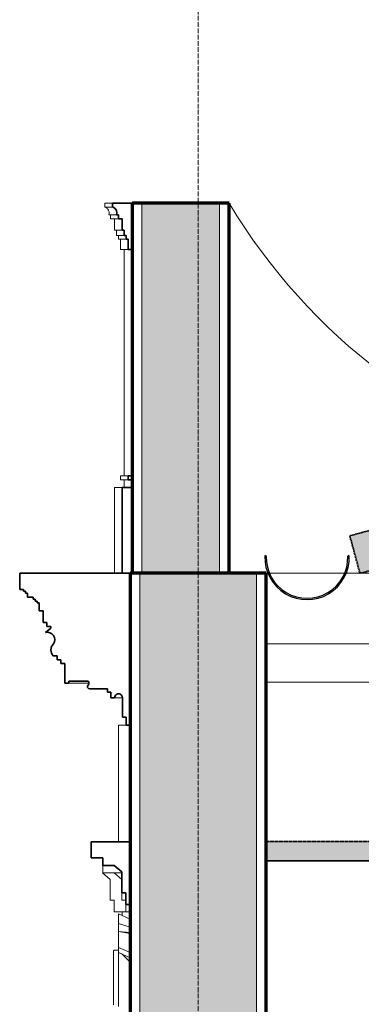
# Model space of a CAD drawing. Header units: millimetres. Extents: x -32613 to 52917, y -2150 to 8528.
# Tile 17 of 256: x 13202 to 14080, y 4221 to 6751. Entities that reach past the tile are written whole.
import ezdxf

# ---------------------------------------------------------------- set-up
doc = ezdxf.new("R2010")
doc.units = ezdxf.units.MM
doc.linetypes.add('_Tracejado médio', pattern=[4, 3, -1])
doc.linetypes.add('_Traço - ponto', pattern=[16, 12, -2, 0, -2])
for name, color, linetype, lineweight in [('A-CLNG', 13, 'Continuous', 25), ('A-CLNG-PATT', 13, 'Continuous', 25), ('A-GENM', 13, 'Continuous', 18), ('A-ROOF', 132, 'Continuous', 25), ('A-ROOF-MCUT', 132, 'Continuous', 70), ('A-ROOF-PATT', 132, 'Continuous', 25), ('A-WALL', 113, 'Continuous', 25), ('A-WALL-PATT', 111, 'Continuous', 70), ('S-GRID', 1, 'Continuous', 9)]:
    doc.layers.add(name, color=color, linetype=linetype, lineweight=lineweight)

# ---------------------------------------------------------------- blocks, each defined once
blk = doc.blocks.new('Generic Models 19 - Generic Models 19-3087287-CORTE B - MANTER _ DEMOLIR')
at = {"layer": 'A-GENM'}
for p, q in [((-3413.8, 6279.4), (-3393.8, 6279.4)), ((-3413.8, 6279.4), (-3413.8, 6269.4)), ((-3413.8, 6269.4), (-3393.8, 6269.4)), ((-3403.8, 6249.4), (-3383.8, 6249.4)), ((-3398.8, 6249.4), (-3398.8, 6239.4)), ((-3398.8, 6239.4), (-3378.8, 6239.4)), ((-3388.8, 6239.4), (-3388.8, 6210)), ((-3388.8, 6210), (-3368.8, 6210)), ((-3383.8, 6210), (-3383.8, 6196.5)), ((-3383.8, 6196.5), (-3363.8, 6196.5)), ((-3378.8, 6196.5), (-3378.8, 6186.9)), ((-3378.8, 6186.9), (-3358.8, 6186.9)), ((-3373.8, 6186.9), (-3373.8, 6160.6)), ((-3373.8, 6160.6), (-3353.8, 6160.6)), ((-3363.8, 5579.1), (-3363.8, 6160.6)), ((-3353.8, 5579.1), (-3373.8, 5579.1)), ((-3373.8, 5569.1), (-3373.8, 5579.1)), ((-3373.8, 5569.1), (-3353.8, 5569.1)), ((-3363.8, 5549.1), (-3363.8, 5569.1)), ((-3368.8, 5549.1), (-3388.8, 5549.1)), ((-3388.8, 5329.1), (-3388.8, 5549.1)), ((-3388.8, 5329.1), (-3368.8, 5329.1)), ((-3363.8, 5328.7), (-3363.8, 5329.1))]:
    blk.add_line(p, q, dxfattribs=at)
at = {"layer": 'A-GENM', "lineweight": 35}
for p, q in [((-3343.8, 6279.4), (-3393.8, 6279.4)), ((-3393.8, 6279.4), (-3393.8, 6269.4)), ((-3343.8, 6160.6), (-3343.8, 6279.4)), ((-3393.8, 6269.4), (-3392, 6269.4)), ((-3383.8, 6249.4), (-3378.8, 6249.4)), ((-3378.8, 6249.4), (-3378.8, 6239.4)), ((-3378.8, 6239.4), (-3368.8, 6239.4)), ((-3368.8, 6239.4), (-3368.8, 6210)), ((-3368.8, 6210), (-3363.8, 6210)), ((-3363.8, 6210), (-3363.8, 6196.5)), ((-3363.8, 6196.5), (-3358.8, 6196.5)), ((-3358.8, 6196.5), (-3358.8, 6186.9)), ((-3358.8, 6186.9), (-3353.8, 6186.9)), ((-3353.8, 6186.9), (-3353.8, 6160.6)), ((-3353.8, 6160.6), (-3343.8, 6160.6)), ((-3343.8, 5579.1), (-3353.8, 5579.1)), ((-3353.8, 5579.1), (-3353.8, 5569.1)), ((-3353.8, 5569.1), (-3343.8, 5569.1)), ((-3343.8, 5569.1), (-3343.8, 5579.1)), ((-3343.8, 5549.1), (-3368.8, 5549.1)), ((-3368.8, 5549.1), (-3368.8, 5329.1)), ((-3343.8, 5329.1), (-3343.8, 5549.1)), ((-3368.8, 5329.1), (-3343.8, 5329.1))]:
    blk.add_line(p, q, dxfattribs=at)
blk.add_arc((-3399.3, 6254.7), 16.4, 341.0739, 63.7552, dxfattribs=at)
at = {"layer": 'A-GENM'}
blk.add_arc((-1790.4, 7058.3), 1518.4, 215.2308, 215.8267, dxfattribs=at)
blk.add_open_spline([(-3412, 6269.4), (-3410.8, 6268.8), (-3408.6, 6267.3), (-3406.4, 6264.9), (-3404.9, 6262.7), (-3403.8, 6260.3), (-3402.5, 6255.9), (-3402.9, 6251.8), (-3403.8, 6249.4)], degree=3, knots=[0, 0, 0, 0, 0.166667, 0.333333, 0.416667, 0.5, 0.666667, 1, 1, 1, 1], dxfattribs=at)
blk = doc.blocks.new('Generic Models 17 - Generic Models 17-3093004-CORTE B - MANTER _ DEMOLIR')
at = {"layer": 'A-GENM'}
for p, q in [((-3378.9, 4638.7), (-3378.9, 4938.7)), ((-3358.6, 4938.7), (-3378.9, 4938.7)), ((-3389.8, 4558.7), (-3419.8, 4558.7)), ((-3419.8, 4558.7), (-3400, 4542)), ((-3419, 4558.7), (-3419, 4578)), ((-3419, 4558.7), (-3370, 4558.7)), ((-3370, 4542), (-3389.8, 4558.7)), ((-3400, 4542), (-3400, 4488.5)), ((-3370, 4488.5), (-3370, 4507.7)), ((-3400, 4488.5), (-3389.6, 4488.5)), ((-3389.6, 4488.5), (-3389.6, 4458.5)), ((-3359.6, 4488.5), (-3370, 4488.5)), ((-3389.6, 4458.5), (-3359.6, 4458.5)), ((-3348.9, 4439.7), (-3378.9, 4453.9)), ((-3378.9, 4429.1), (-3378.9, 4453.9)), ((-3368.9, 4449.2), (-3368.9, 4458.5)), ((-3368.9, 4458.5), (-3348.9, 4458.5)), ((-3359.6, 4458.5), (-3359.6, 4477.7)), ((-3348.9, 4419.7), (-3378.9, 4429.1)), ((-3378.9, 4408.5), (-3378.9, 4429.1)), ((-3378.9, 4367.3), (-3378.9, 4408.5)), ((-3348.9, 4405.4), (-3378.9, 4408.5)), ((-3348.9, 4403.5), (-3378.9, 4408.5)), ((-3391.4, 4357.9), (-3391.4, 4357.8)), ((-3391.4, 4357.8), (-3391.4, 4357.9)), ((-3378.9, 4360.4), (-3388.9, 4360.4)), ((-3378.9, 4367.3), (-3348.9, 4354.7)), ((-3378.9, 4354.6), (-3378.9, 4367.3)), ((-3378.9, 4216.2), (-3378.9, 4355.1)), ((-3378.9, 4354.6), (-3370, 4351.2)), ((-3378.9, 4354.5), (-3348.9, 4340.8)), ((-3348.9, 4329.6), (-3371.1, 4351.6)), ((-3391.4, 4303.3), (-3391.4, 4303.7)), ((-3391.4, 4303.7), (-3391.4, 4303.4)), ((-3391.4, 4291), (-3391.4, 4290.7)), ((-3391.4, 4288.8), (-3391.4, 4288.5)), ((-3391.4, 4285.8), (-3391.4, 4285.7)), ((-3391.4, 4283.1), (-3391.4, 4282.9)), ((-3391.4, 4282.6), (-3391.4, 4282.9)), ((-3391.4, 4280.3), (-3391.4, 4280.2)), ((-3391.4, 4256.7), (-3391.4, 4256.8)), ((-3391.4, 4256.6), (-3391.4, 4256.6)), ((-3391.4, 4234.4), (-3391.4, 4233.4)), ((-3391.4, 4233.7), (-3391.4, 4234.4)), ((-3391.4, 4234), (-3391.4, 4233.4)), ((-3378.9, 4221.7), (-3378.9, 4215.5))]:
    blk.add_line(p, q, dxfattribs=at)
at = {"layer": 'A-GENM', "flags": 128}
for points in [[(-3391.4, 4357.9), (-3391.4, 4358), (-3391.4, 4358.1), (-3391.4, 4358.2), (-3391.4, 4358.3), (-3391.3, 4358.4), (-3391.3, 4358.4), (-3391.3, 4358.5), (-3391.3, 4358.6), (-3391.2, 4358.7), (-3391.2, 4358.8), (-3391.1, 4358.9), (-3391.1, 4359), (-3391.1, 4359.1), (-3391, 4359.2), (-3390.9, 4359.3), (-3390.9, 4359.3), (-3390.8, 4359.4), (-3390.8, 4359.5), (-3390.7, 4359.6), (-3390.6, 4359.6), (-3390.6, 4359.7), (-3390.5, 4359.8), (-3390.4, 4359.8), (-3390.3, 4359.9), (-3390.2, 4360), (-3390.2, 4360), (-3390.1, 4360.1), (-3390, 4360.1), (-3389.9, 4360.1), (-3389.8, 4360.2), (-3389.7, 4360.2), (-3389.6, 4360.2), (-3389.5, 4360.3), (-3389.4, 4360.3), (-3389.3, 4360.3), (-3389.2, 4360.3), (-3389.1, 4360.3), (-3389, 4360.4), (-3388.9, 4360.4), (-3388.9, 4360.4)], [(-3391.4, 4357.9), (-3391.4, 4358), (-3391.4, 4358.1), (-3391.4, 4358.2), (-3391.4, 4358.3), (-3391.3, 4358.4), (-3391.3, 4358.4), (-3391.3, 4358.5), (-3391.3, 4358.6), (-3391.2, 4358.7), (-3391.2, 4358.8), (-3391.1, 4358.9), (-3391.1, 4359), (-3391.1, 4359.1), (-3391, 4359.2), (-3390.9, 4359.3), (-3390.9, 4359.3), (-3390.8, 4359.4)], [(-3391.4, 4337), (-3391.4, 4338.6), (-3391.4, 4340.5), (-3391.4, 4342.3), (-3391.4, 4344), (-3391.4, 4345.6), (-3391.4, 4347.2), (-3391.4, 4348.6), (-3391.4, 4350), (-3391.4, 4351.2), (-3391.4, 4352.4), (-3391.4, 4353.4), (-3391.4, 4354.3), (-3391.4, 4355.2), (-3391.4, 4355.9), (-3391.4, 4356.5), (-3391.4, 4357), (-3391.4, 4357.4), (-3391.4, 4357.6), (-3391.4, 4357.8), (-3391.4, 4357.9)], [(-3391.4, 4357.9), (-3391.4, 4357.8), (-3391.4, 4357.6), (-3391.4, 4357.3), (-3391.4, 4357), (-3391.4, 4356.4), (-3391.4, 4355.8), (-3391.4, 4355.1), (-3391.4, 4354.3), (-3391.4, 4353.3), (-3391.4, 4352.3), (-3391.4, 4351.1), (-3391.4, 4349.9), (-3391.4, 4348.5), (-3391.4, 4347), (-3391.4, 4345.5), (-3391.4, 4343.9), (-3391.4, 4342.1), (-3391.4, 4340.3), (-3391.4, 4338.4), (-3391.4, 4336.4), (-3391.4, 4334.3), (-3391.4, 4332.2), (-3391.4, 4330), (-3391.4, 4327.7), (-3391.4, 4325.3), (-3391.4, 4322.9), (-3391.4, 4320.7)], [(-3391.4, 4357.8), (-3391.4, 4357.7), (-3391.4, 4357.4), (-3391.4, 4357.1), (-3391.4, 4356.6), (-3391.4, 4356), (-3391.4, 4355.3), (-3391.4, 4354.5), (-3391.4, 4353.6), (-3391.4, 4352.6), (-3391.4, 4351.4), (-3391.4, 4350.2), (-3391.4, 4348.9), (-3391.4, 4347.5), (-3391.4, 4345.9), (-3391.4, 4344.3), (-3391.4, 4342.6), (-3391.4, 4340.8), (-3391.4, 4338.9), (-3391.4, 4337.7)], [(-3391.4, 4337.7), (-3391.4, 4339.7), (-3391.4, 4341.5), (-3391.4, 4343.3), (-3391.4, 4344.9), (-3391.4, 4346.5), (-3391.4, 4348), (-3391.4, 4349.4), (-3391.4, 4350.7), (-3391.4, 4351.9), (-3391.4, 4353), (-3391.4, 4354), (-3391.4, 4354.8), (-3391.4, 4355.6), (-3391.4, 4356.2), (-3391.4, 4356.8), (-3391.4, 4357.2), (-3391.4, 4357.5), (-3391.4, 4357.8), (-3391.4, 4357.8)], [(-3390.6, 4359.6), (-3390.6, 4359.7), (-3390.5, 4359.8), (-3390.4, 4359.8), (-3390.3, 4359.9), (-3390.2, 4360), (-3390.2, 4360), (-3390.1, 4360.1), (-3390, 4360.1), (-3389.9, 4360.1), (-3389.8, 4360.2), (-3389.7, 4360.2), (-3389.6, 4360.2), (-3389.5, 4360.3), (-3389.4, 4360.3), (-3389.3, 4360.3), (-3389.2, 4360.3), (-3389.1, 4360.3), (-3389, 4360.4), (-3388.9, 4360.4), (-3388.9, 4360.4)], [(-3391.4, 4337.7), (-3391.4, 4335.8), (-3391.4, 4333.8), (-3391.4, 4331.8), (-3391.4, 4329.7), (-3391.4, 4327.5), (-3391.4, 4325.3), (-3391.4, 4323), (-3391.4, 4320.7), (-3391.4, 4318.3), (-3391.4, 4315.8), (-3391.4, 4313.4), (-3391.4, 4310.9), (-3391.4, 4308.3), (-3391.4, 4305.7), (-3391.4, 4304)], [(-3391.4, 4304.5), (-3391.4, 4307.1), (-3391.4, 4309.6), (-3391.4, 4312.1), (-3391.4, 4314.6), (-3391.4, 4317.1), (-3391.4, 4319.5), (-3391.4, 4321.9), (-3391.4, 4324.2), (-3391.4, 4326.4), (-3391.4, 4328.6), (-3391.4, 4330.8), (-3391.4, 4332.8), (-3391.4, 4334.9), (-3391.4, 4336.8), (-3391.4, 4337.7)], [(-3391.4, 4328.8), (-3391.4, 4330.2), (-3391.4, 4332.4), (-3391.4, 4334.5), (-3391.4, 4336.6)], [(-3391.4, 4331.7), (-3391.4, 4331.8), (-3391.4, 4331.9), (-3391.4, 4332), (-3391.4, 4332.1), (-3391.3, 4332.2), (-3391.3, 4332.3), (-3391.3, 4332.4), (-3391.3, 4332.5), (-3391.2, 4332.6), (-3391.2, 4332.7)], [(-3391.4, 4329.6), (-3391.4, 4330.1), (-3391.4, 4330.6), (-3391.4, 4330.9), (-3391.4, 4331.2), (-3391.4, 4331.4), (-3391.4, 4331.6), (-3391.4, 4331.7), (-3391.4, 4331.7)], [(-3391.4, 4331.7), (-3391.4, 4331.6), (-3391.4, 4331.5), (-3391.4, 4331.4), (-3391.4, 4331.1), (-3391.4, 4330.8), (-3391.4, 4330.4), (-3391.4, 4329.9), (-3391.4, 4329.4), (-3391.4, 4328.8), (-3391.4, 4328.1), (-3391.4, 4327.3), (-3391.4, 4326.5), (-3391.4, 4325.7), (-3391.4, 4324.7), (-3391.4, 4323.7), (-3391.4, 4322.7), (-3391.4, 4321.6), (-3391.4, 4320.4), (-3391.4, 4319.2), (-3391.4, 4317.9), (-3391.4, 4316.5), (-3391.4, 4315.2), (-3391.4, 4313.7), (-3391.4, 4312.3), (-3391.4, 4310.8), (-3391.4, 4309.2), (-3391.4, 4307.6), (-3391.4, 4306), (-3391.4, 4304.3), (-3391.4, 4302.6), (-3391.4, 4300.9), (-3391.4, 4299.2), (-3391.4, 4297.5), (-3391.4, 4295.7), (-3391.4, 4293.9), (-3391.4, 4292.1), (-3391.4, 4290.3), (-3391.4, 4289.7)], [(-3391.4, 4304.3), (-3391.4, 4305.9), (-3391.4, 4307.4), (-3391.4, 4308.8), (-3391.4, 4310.3), (-3391.4, 4311.7), (-3391.4, 4313.1), (-3391.4, 4314.4), (-3391.4, 4315.8), (-3391.4, 4317), (-3391.4, 4318.3), (-3391.4, 4319.4), (-3391.4, 4320.6), (-3391.4, 4321.7), (-3391.4, 4322.7), (-3391.4, 4323.7), (-3391.4, 4324.6), (-3391.4, 4325.5), (-3391.4, 4326.3), (-3391.4, 4327.1), (-3391.4, 4327.8), (-3391.4, 4328.4), (-3391.4, 4329), (-3391.4, 4329.6), (-3391.4, 4329.6)], [(-3391.4, 4320.7), (-3391.4, 4317.7), (-3391.4, 4314.6), (-3391.4, 4311.5), (-3391.4, 4308.4), (-3391.4, 4305.2), (-3391.4, 4301.9), (-3391.4, 4298.7), (-3391.4, 4295.4), (-3391.4, 4292.1), (-3391.4, 4288.7), (-3391.4, 4285.4), (-3391.4, 4282), (-3391.4, 4278.6), (-3391.4, 4275.3), (-3391.4, 4271.9), (-3391.4, 4268.6), (-3391.4, 4265.3), (-3391.4, 4262), (-3391.4, 4258.7), (-3391.4, 4255.5), (-3391.4, 4252.3), (-3391.4, 4249.2), (-3391.4, 4246.1), (-3391.4, 4243.1), (-3391.4, 4240.1), (-3391.4, 4237.2), (-3391.4, 4234.3), (-3391.4, 4233.4)], [(-3391.4, 4304.1), (-3391.4, 4307.3), (-3391.4, 4310.5), (-3391.4, 4313.6), (-3391.4, 4316.7), (-3391.4, 4318.8)], [(-3391.4, 4304), (-3391.4, 4305.5), (-3391.4, 4307.1), (-3391.4, 4308.7), (-3391.4, 4310.3), (-3391.4, 4311.8), (-3391.4, 4313.3), (-3391.4, 4314.7), (-3391.4, 4316.1), (-3391.4, 4317.5), (-3391.4, 4318.8)], [(-3391.4, 4318.4), (-3391.4, 4317.2), (-3391.4, 4315.9), (-3391.4, 4314.6), (-3391.4, 4313.2), (-3391.4, 4311.9), (-3391.4, 4310.4), (-3391.4, 4309), (-3391.4, 4307.5), (-3391.4, 4306), (-3391.4, 4304.5)], [(-3391.4, 4305.8), (-3391.4, 4305.9), (-3391.4, 4306), (-3391.4, 4306.1), (-3391.4, 4306.2), (-3391.3, 4306.3), (-3391.3, 4306.3), (-3391.3, 4306.4)], [(-3391.4, 4305.8), (-3391.4, 4305.9), (-3391.4, 4306), (-3391.4, 4306.1), (-3391.4, 4306.2), (-3391.3, 4306.3)], [(-3391.4, 4305.3), (-3391.4, 4305.4), (-3391.4, 4305.5), (-3391.4, 4305.6), (-3391.4, 4305.7), (-3391.4, 4305.7), (-3391.4, 4305.8)], [(-3391.4, 4305.8), (-3391.4, 4305.7), (-3391.4, 4305.7), (-3391.4, 4305.6), (-3391.4, 4305.6), (-3391.4, 4305.4), (-3391.4, 4305.3), (-3391.4, 4305.1), (-3391.4, 4305), (-3391.4, 4304.8), (-3391.4, 4304.5), (-3391.4, 4304.3), (-3391.4, 4304)], [(-3391.4, 4304.2), (-3391.4, 4304.4), (-3391.4, 4304.7), (-3391.4, 4304.9), (-3391.4, 4305.1), (-3391.4, 4305.2), (-3391.4, 4305.4), (-3391.4, 4305.5), (-3391.4, 4305.6), (-3391.4, 4305.7), (-3391.4, 4305.7), (-3391.4, 4305.8), (-3391.4, 4305.8)], [(-3391.4, 4305.8), (-3391.4, 4305.7), (-3391.4, 4305.7), (-3391.4, 4305.6), (-3391.4, 4305.6), (-3391.4, 4305.4), (-3391.4, 4305.3), (-3391.4, 4305.3)], [(-3391.4, 4304.1), (-3391.4, 4304.4), (-3391.4, 4304.7), (-3391.4, 4305), (-3391.4, 4305.3), (-3391.4, 4305.3)], [(-3391.4, 4305.3), (-3391.4, 4305), (-3391.4, 4304.8), (-3391.4, 4304.5), (-3391.4, 4304.1), (-3391.4, 4303.7), (-3391.4, 4303.3), (-3391.4, 4302.9), (-3391.4, 4302.4), (-3391.4, 4301.9), (-3391.4, 4301.4), (-3391.4, 4300.8)], [(-3391.4, 4303.2), (-3391.4, 4303.6), (-3391.4, 4303.9)], [(-3391.4, 4295.6), (-3391.4, 4296.2), (-3391.4, 4296.7), (-3391.4, 4297.3), (-3391.4, 4297.8), (-3391.4, 4298.4)], [(-3391.4, 4298.1), (-3391.4, 4297.5), (-3391.4, 4297), (-3391.4, 4296.4), (-3391.4, 4295.8)], [(-3391.4, 4289.7), (-3391.4, 4287.6), (-3391.4, 4285.5), (-3391.4, 4283.4), (-3391.4, 4281.3), (-3391.4, 4279.2), (-3391.4, 4277.1), (-3391.4, 4275), (-3391.4, 4272.8), (-3391.4, 4270.8), (-3391.4, 4268.7), (-3391.4, 4266.6), (-3391.4, 4264.6), (-3391.4, 4262.6), (-3391.4, 4260.6), (-3391.4, 4258.7), (-3391.4, 4256.8), (-3391.4, 4254.9), (-3391.4, 4253), (-3391.4, 4251.3), (-3391.4, 4249.5), (-3391.4, 4247.8), (-3391.4, 4246.2), (-3391.4, 4244.6), (-3391.4, 4243.1), (-3391.4, 4241.6), (-3391.4, 4240.2), (-3391.4, 4238.9), (-3391.4, 4237.6), (-3391.4, 4236.4), (-3391.4, 4235.3), (-3391.4, 4234.4)], [(-3391.4, 4283.4), (-3391.4, 4283.4), (-3391.4, 4283.5), (-3391.4, 4283.5), (-3391.4, 4283.5), (-3391.4, 4283.6), (-3391.4, 4283.6), (-3391.4, 4283.7), (-3391.4, 4283.8), (-3391.4, 4283.9), (-3391.4, 4284), (-3391.4, 4284.1), (-3391.4, 4284.2), (-3391.4, 4284.4), (-3391.4, 4284.5), (-3391.4, 4284.7), (-3391.4, 4284.8), (-3391.4, 4285), (-3391.4, 4285.2), (-3391.4, 4285.4), (-3391.4, 4285.6), (-3391.4, 4285.8), (-3391.4, 4286), (-3391.4, 4286.2), (-3391.4, 4286.4), (-3391.4, 4286.7), (-3391.4, 4286.9), (-3391.4, 4287.2), (-3391.4, 4287.4), (-3391.4, 4287.7), (-3391.4, 4287.9), (-3391.4, 4288.2), (-3391.4, 4288.4), (-3391.4, 4288.7)], [(-3391.4, 4284.5), (-3391.4, 4284.4), (-3391.4, 4284.2), (-3391.4, 4284.1), (-3391.4, 4284), (-3391.4, 4283.9), (-3391.4, 4283.8), (-3391.4, 4283.7), (-3391.4, 4283.6), (-3391.4, 4283.6), (-3391.4, 4283.5), (-3391.4, 4283.5), (-3391.4, 4283.5), (-3391.4, 4283.4), (-3391.4, 4283.4)], [(-3391.4, 4284.4), (-3391.4, 4284.3), (-3391.4, 4284.1), (-3391.4, 4284), (-3391.4, 4283.9), (-3391.4, 4283.8), (-3391.4, 4283.7), (-3391.4, 4283.7), (-3391.4, 4283.6), (-3391.4, 4283.5), (-3391.4, 4283.5), (-3391.4, 4283.5), (-3391.4, 4283.4), (-3391.4, 4283.4)], [(-3391.4, 4283.4), (-3391.4, 4283.4), (-3391.4, 4283.5), (-3391.4, 4283.5), (-3391.4, 4283.5), (-3391.4, 4283.6), (-3391.4, 4283.6), (-3391.4, 4283.7), (-3391.4, 4283.8), (-3391.4, 4283.9), (-3391.4, 4284), (-3391.4, 4284.1), (-3391.4, 4284.2), (-3391.4, 4284.4)], [(-3391.4, 4283.2), (-3391.4, 4283.3), (-3391.4, 4283.4), (-3391.4, 4283.4)], [(-3391.4, 4283.2), (-3391.4, 4283.3), (-3391.4, 4283.4), (-3391.4, 4283.4)], [(-3391.4, 4271.8), (-3391.4, 4270.8), (-3391.4, 4269.9), (-3391.4, 4269), (-3391.4, 4268.2), (-3391.4, 4267.3), (-3391.4, 4266.5), (-3391.4, 4265.7), (-3391.4, 4264.9), (-3391.4, 4264.2), (-3391.4, 4263.4), (-3391.4, 4262.8), (-3391.4, 4262.1), (-3391.4, 4261.5), (-3391.4, 4260.9), (-3391.4, 4260.4), (-3391.4, 4259.9), (-3391.4, 4259.4), (-3391.4, 4258.9), (-3391.4, 4258.5), (-3391.4, 4258.2), (-3391.4, 4257.9), (-3391.4, 4257.6), (-3391.4, 4257.3), (-3391.4, 4257.2), (-3391.4, 4257), (-3391.4, 4256.9), (-3391.4, 4256.8), (-3391.4, 4256.8), (-3391.4, 4256.8)], [(-3391.4, 4233.4), (-3391.4, 4236.2), (-3391.4, 4239.1), (-3391.4, 4242), (-3391.4, 4245.1), (-3391.4, 4248.1), (-3391.4, 4251.3), (-3391.4, 4254.4), (-3391.4, 4257.6), (-3391.4, 4260.1)], [(-3391.4, 4260.1), (-3391.4, 4259.2), (-3391.4, 4256.9), (-3391.4, 4254.6), (-3391.4, 4252.4), (-3391.4, 4251.3)], [(-3391.4, 4234.4), (-3391.4, 4235.1), (-3391.4, 4236.2), (-3391.4, 4237.4), (-3391.4, 4238.7), (-3391.4, 4240), (-3391.4, 4241.4), (-3391.4, 4242.8), (-3391.4, 4244.3), (-3391.4, 4245.9), (-3391.4, 4247.5), (-3391.4, 4249.2), (-3391.4, 4250.9), (-3391.4, 4252.7), (-3391.4, 4254.5), (-3391.4, 4256.4), (-3391.4, 4258.3), (-3391.4, 4260.1)], [(-3391.4, 4251.3), (-3391.4, 4253.5), (-3391.4, 4255.7), (-3391.4, 4258.1), (-3391.4, 4260.1)], [(-3391.4, 4256.6), (-3391.4, 4256.6), (-3391.4, 4256.7), (-3391.4, 4256.8), (-3391.4, 4257), (-3391.4, 4257.3), (-3391.4, 4257.5), (-3391.4, 4257.8), (-3391.4, 4258.2), (-3391.4, 4258.6)], [(-3391.4, 4256.8), (-3391.4, 4256.8), (-3391.4, 4256.9), (-3391.4, 4257), (-3391.4, 4257.1), (-3391.4, 4257.3)], [(-3391.4, 4257.2), (-3391.4, 4257), (-3391.4, 4256.8), (-3391.4, 4256.7), (-3391.4, 4256.6), (-3391.4, 4256.6)], [(-3391.4, 4256.6), (-3391.4, 4256.6), (-3391.4, 4256.7), (-3391.4, 4256.8)], [(-3391.4, 4256.8), (-3391.4, 4256.7), (-3391.4, 4256.6), (-3391.4, 4256.6)], [(-3391.3, 4256.1), (-3391.3, 4256.1), (-3391.3, 4256.2), (-3391.3, 4256.3), (-3391.4, 4256.4), (-3391.4, 4256.5), (-3391.4, 4256.6), (-3391.4, 4256.7), (-3391.4, 4256.8)], [(-3391.3, 4255.9), (-3391.3, 4256), (-3391.3, 4256.1), (-3391.3, 4256.2), (-3391.4, 4256.3), (-3391.4, 4256.4), (-3391.4, 4256.5), (-3391.4, 4256.6), (-3391.4, 4256.6)], [(-3391.4, 4251.3), (-3391.4, 4249.4), (-3391.4, 4247.6), (-3391.4, 4245.9), (-3391.4, 4244.2), (-3391.4, 4242.6), (-3391.4, 4241.1), (-3391.4, 4239.6), (-3391.4, 4238.2), (-3391.4, 4236.9), (-3391.4, 4235.6), (-3391.4, 4234.4)], [(-3391.4, 4234.8), (-3391.4, 4236), (-3391.4, 4237.2), (-3391.4, 4238.6), (-3391.4, 4240), (-3391.4, 4241.5), (-3391.4, 4243.1), (-3391.4, 4244.7), (-3391.4, 4246.4), (-3391.4, 4248.2), (-3391.4, 4250), (-3391.4, 4251.3)], [(-3391.4, 4233.4), (-3391.4, 4231), (-3391.4, 4228.6), (-3391.4, 4226.3), (-3391.4, 4224.1), (-3391.4, 4222), (-3391.4, 4219.9)], [(-3391.4, 4227.6), (-3391.4, 4227.4), (-3391.4, 4227.2), (-3391.4, 4227.1)], [(-3391.4, 4227.1), (-3391.4, 4227.3), (-3391.4, 4227.5)], [(-3391.2, 4226.1), (-3391.2, 4226.2), (-3391.2, 4226.3), (-3391.3, 4226.4), (-3391.3, 4226.5), (-3391.3, 4226.6), (-3391.3, 4226.7), (-3391.4, 4226.8), (-3391.4, 4226.9), (-3391.4, 4227), (-3391.4, 4227.1)]]:
    blk.add_lwpolyline(points, dxfattribs=at)
at = {"layer": 'A-GENM'}
blk.add_open_spline([(-3391.3, 4256.3), (-3391.4, 4256.6), (-3391.4, 4256.9), (-3391.3, 4257.2)], degree=3, dxfattribs=at)
blk = doc.blocks.new('tesoura - tesoura-4026580-CORTE B - MANTER _ DEMOLIR')
at = {"layer": 'A-GENM'}
blk.add_line((-2640.8, 5147.8), (-2998.9, 5147.8), dxfattribs=at)
blk = doc.blocks.new('ORNAMENTO SUPERIOR - ORNAMENTO SUPERIOR-4323885-CORTE B - MANTER _ DEMOLIR')
at = {"layer": 'A-GENM', "lineweight": 35}
for p, q in [((-3348.6, 5328.7), (-3632.7, 5328.7)), ((-3632.7, 5328.7), (-3632.7, 5287.4)), ((-3348.6, 4938.7), (-3348.6, 5328.7)), ((-3632.7, 5287.4), (-3622.7, 5287.4)), ((-3622.7, 5287.4), (-3622.7, 5282.4)), ((-3622.7, 5282.4), (-3617.7, 5282.4)), ((-3617.7, 5282.4), (-3617.7, 5277.4)), ((-3617.7, 5277.4), (-3612.7, 5277.4)), ((-3612.7, 5277.4), (-3612.7, 5267.4)), ((-3612.7, 5267.4), (-3597.7, 5267.4)), ((-3597.7, 5267.4), (-3597.7, 5262.4)), ((-3597.7, 5262.4), (-3592.7, 5262.4)), ((-3592.7, 5262.4), (-3592.7, 5257.4)), ((-3592.7, 5257.4), (-3587.7, 5257.4)), ((-3587.7, 5257.4), (-3587.7, 5252.4)), ((-3587.7, 5252.4), (-3582.7, 5252.4)), ((-3582.7, 5252.4), (-3582.7, 5232.4)), ((-3582.7, 5232.4), (-3572.7, 5232.4)), ((-3572.7, 5232.4), (-3572.7, 5202.4)), ((-3572.7, 5202.4), (-3562.7, 5202.4)), ((-3552.7, 5187.4), (-3566.4, 5176.7)), ((-3562.7, 5202.4), (-3562.7, 5192.4)), ((-3562.7, 5192.4), (-3552.7, 5192.4)), ((-3552.7, 5192.4), (-3552.7, 5187.4)), ((-3546.6, 5116.7), (-3536.6, 5116.7)), ((-3536.6, 5116.7), (-3536.6, 5106.7)), ((-3536.6, 5106.7), (-3526.6, 5106.7)), ((-3526.6, 5106.7), (-3526.6, 5096.7)), ((-3526.6, 5096.7), (-3516.6, 5096.7)), ((-3516.6, 5096.7), (-3516.6, 5046.7)), ((-3516.6, 5046.7), (-3506.6, 5046.7)), ((-3506.6, 5046.7), (-3506.6, 5051.7)), ((-3506.6, 5051.7), (-3456.6, 5051.7)), ((-3452.5, 5031.7), (-3406.6, 5031.7)), ((-3406.6, 5031.7), (-3406.6, 5023.7)), ((-3406.6, 5023.7), (-3398.6, 5023.7)), ((-3398.6, 5023.7), (-3398.6, 5008.7)), ((-3368.6, 5009.1), (-3368.6, 4958.7)), ((-3398.6, 5008.7), (-3388.6, 5008.7)), ((-3368.6, 4958.7), (-3358.6, 4958.7)), ((-3358.6, 4958.7), (-3358.6, 4938.7)), ((-3358.6, 4938.7), (-3348.6, 4938.7))]:
    blk.add_line(p, q, dxfattribs=at)
at = {"layer": 'A-GENM'}
for p, q in [((-3454.6, 5046.7), (-3506.6, 5046.7)), ((-3368.4, 5008.7), (-3388.6, 5008.7))]:
    blk.add_line(p, q, dxfattribs=at)
at = {"layer": 'A-GENM', "lineweight": 35}
for centre, radius, start, end in [((-3561.6, 5158.3), 19, 325.4597, 104.5403), ((-3529.7, 5131.7), 22.6, 135.8597, 221.7664), ((-3452.5, 5037.5), 5.84, 134.5404, 270), ((-3462.1, 5046.7), 7.42, 317.6422, 42.3578), ((-3378.6, 5009.1), 10, 0, 182.8227)]:
    blk.add_arc(centre, radius, start, end, dxfattribs=at)
at = {"layer": 'A-GENM'}
blk.add_open_spline([(-3545.9, 5147.5), (-3547.2, 5146.1), (-3549.5, 5143.1), (-3551.7, 5137.8), (-3552.6, 5132.2), (-3552, 5126.5), (-3550, 5121.2), (-3547.8, 5118.1), (-3546.6, 5116.7)], degree=3, dxfattribs=at)
blk.add_open_spline([(-3456.6, 5041.7), (-3456.9, 5041.3), (-3457.5, 5040.6), (-3458.1, 5039.3), (-3458.4, 5038), (-3458.3, 5036.6), (-3458, 5035.5), (-3457.6, 5034.7), (-3457.2, 5034.1), (-3456.8, 5033.5), (-3456.3, 5033.1), (-3455.7, 5032.6), (-3455.1, 5032.3), (-3454.5, 5032), (-3453.6, 5031.7), (-3452.9, 5031.7), (-3452.5, 5031.7)], degree=3, knots=[0, 0, 0, 0, 0.1, 0.2, 0.3, 0.4, 0.5, 0.55, 0.6, 0.65, 0.7, 0.75, 0.8, 0.85, 0.9, 1, 1, 1, 1], dxfattribs=at)
blk = doc.blocks.new('ORNAMENTO 2 - ORNAMENTO 2-4325827-CORTE B - MANTER _ DEMOLIR')
at = {"layer": 'A-GENM', "lineweight": 35}
for p, q in [((-3348.9, 4638.7), (-3449, 4638.7)), ((-3449, 4638.7), (-3449, 4598)), ((-3348.9, 4477.7), (-3348.9, 4638.7)), ((-3449, 4598), (-3419, 4598)), ((-3419, 4598), (-3419, 4578)), ((-3419, 4578), (-3389.8, 4578)), ((-3389.8, 4578), (-3370, 4561.3)), ((-3370, 4561.3), (-3370, 4507.7)), ((-3370, 4507.7), (-3359.6, 4507.7)), ((-3359.6, 4507.7), (-3359.6, 4477.7)), ((-3359.6, 4477.7), (-3348.9, 4477.7))]:
    blk.add_line(p, q, dxfattribs=at)

msp = doc.modelspace()

# ---------------------------------------------------------------- hatches: boundary and pattern name
at = {"layer": 'A-CLNG-PATT', "lineweight": 18}
msp.add_hatch(color=21, dxfattribs=at).paths.add_polyline_path([(16012.496, 4590), (18335.459, 4590), (18335.459, 4640), (13835.459, 4640), (13835.459, 4590), (14782.619, 4590)], flags=0)
at = {"layer": 'A-ROOF-PATT', "lineweight": 18}
h = msp.add_hatch(color=21, dxfattribs=at)
h.paths.add_polyline_path([(35958.263, 5328.7), (35980.459, 5425.206), (32795.483, 6157.751), (29306.485, 5425.061), (29326.707, 5328.765), (29335.037, 5328.876), (32794.507, 6055.365), (35953.918, 5328.7)], flags=0)
h.paths.add_polyline_path([(23907.309, 5328.765), (23910.387, 5328.876), (23934.434, 5425.061), (18802.37, 6708.077), (14050.459, 5425.061), (14076.459, 5328.765), (14077.439, 5328.765), (18803.338, 6604.758), (23906.864, 5328.876)], flags=0)
at = {"layer": 'A-WALL-PATT'}
for points in [[(13515.585, 5328.7), (13715.585, 5328.7), (13715.585, 6279.361), (13515.585, 6279.361), (13515.585, 5739.302)], [(13810.459, -140), (13810.459, 1026.052), (13672.495, 1026.052), (13672.495, 3626.052), (13810.459, 3626.052), (13810.459, 5328.7), (13510.459, 5328.7), (13510.459, -140), (13552.742, -140)]]:
    msp.add_hatch(color=256, dxfattribs=at).paths.add_polyline_path(points, flags=0)

# ---------------------------------------------------------------- linework, layer by layer
at = {"layer": 'A-CLNG', "color": 40, "linetype": '_Tracejado médio', "lineweight": 35}
for p, q in [((18335.459, 4640), (13835.459, 4640)), ((13835.459, 4640), (13835.459, 4590)), ((13835.459, 4590), (18335.459, 4590))]:
    msp.add_line(p, q, dxfattribs=at)
at = {"layer": 'A-ROOF', "color": 40, "linetype": '_Tracejado médio', "lineweight": 35}
for p, q in [((18802.37, 6708.077), (14050.459, 5425.061)), ((14077.439, 5328.765), (18803.338, 6604.758)), ((14050.459, 5425.061), (14076.459, 5328.765)), ((14076.459, 5328.765), (14077.439, 5328.765))]:
    msp.add_line(p, q, dxfattribs=at)
at = {"layer": 'A-ROOF-MCUT', "lineweight": 25}
for centre, radius, start, end in [((13940.405, 5369.626), 108.661, 178.564468, 1.564468), ((13833.589, 5372.303), 1.811, 358.564468, 178.564468), ((13940.405, 5369.626), 105.039, 178.564468, 1.564468), ((14047.216, 5372.543), 1.811, 1.564468, 181.564468)]:
    msp.add_arc(centre, radius, start, end, dxfattribs=at)
at = {"layer": 'A-WALL', "lineweight": 70}
for p, q in [((13740.585, 6279.361), (13490.585, 6279.361)), ((13490.585, 6279.361), (13490.585, 5328.7)), ((13740.585, 5328.7), (13740.585, 6279.361)), ((13485.459, 5328.7), (13485.459, 830)), ((13835.459, 5328.7), (13485.459, 5328.7)), ((13835.459, 3626.052), (13835.459, 5328.7))]:
    msp.add_line(p, q, dxfattribs=at)
at = {"layer": 'A-WALL', "lineweight": 18}
for p, q in [((13493.085, 5328.7), (13493.085, 6279.361)), ((13515.585, 5328.7), (13515.585, 6279.361)), ((13715.585, 5328.7), (13715.585, 6279.361)), ((13738.085, 5328.7), (13738.085, 6279.361)), ((13487.959, 5328.7), (13487.959, -140)), ((13510.459, 5328.7), (13510.459, -140)), ((13810.459, 5328.7), (13810.459, 3626.052)), ((13832.959, 5328.7), (13832.959, 3626.052)), ((13841.006, 5328.7), (13835.459, 5328.7)), ((14035.813, 5328.7), (13844.985, 5328.7)), ((14153.851, 5328.7), (14039.788, 5328.7)), ((18335.459, 5048.7), (13835.459, 5048.7))]:
    msp.add_line(p, q, dxfattribs=at)
msp.add_arc((15044.279, 7058.513), 1518.781, 210.864638, 255.388134, dxfattribs=at)
at = {"layer": 'S-GRID', "linetype": '_Traço - ponto'}
msp.add_line((13660.459, -2106.286), (13660.459, 8028.481), dxfattribs=at)

# ---------------------------------------------------------------- block references
at = {"layer": 'A-GENM'}
for name in ['tesoura - tesoura-4026580-CORTE B - MANTER _ DEMOLIR', 'Generic Models 19 - Generic Models 19-3087287-CORTE B - MANTER _ DEMOLIR', 'ORNAMENTO SUPERIOR - ORNAMENTO SUPERIOR-4323885-CORTE B - MANTER _ DEMOLIR', 'Generic Models 17 - Generic Models 17-3093004-CORTE B - MANTER _ DEMOLIR', 'ORNAMENTO 2 - ORNAMENTO 2-4325827-CORTE B - MANTER _ DEMOLIR']:
    msp.add_blockref(name, (16834.344, 0), dxfattribs=at)

doc.saveas('drawing.dxf')
